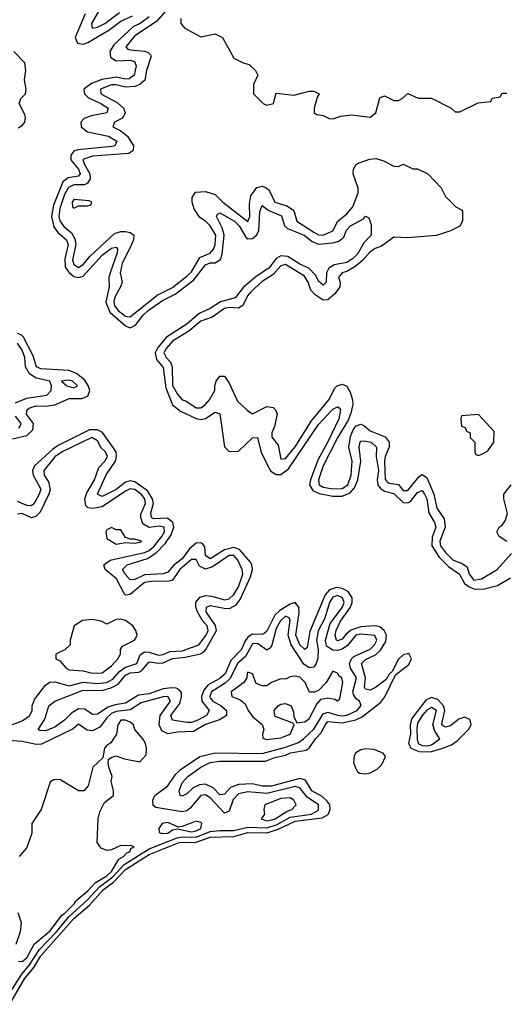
# Model space of a CAD drawing. Header units: inches. Extents: x 2671394 to 2765652, y 830470 to 955458.
# Tile 103 of 256: x 2737520 to 2739584, y 832522 to 836705. Entities that reach past the tile are written whole.
import ezdxf

# ---------------------------------------------------------------- set-up
doc = ezdxf.new("R2010")
doc.units = ezdxf.units.IN
doc.header["$MEASUREMENT"] = 0
doc.layers.add('C7833', color=7, linetype='Continuous')

msp = doc.modelspace()

# ---------------------------------------------------------------- linework, layer by layer
at = {"layer": 'C7833', "color": 2}
for points, elevation in [([(2738147.8, 836752.2), (2738102, 836698), (2738010, 836637.2), (2737970.5, 836590), (2737980.2, 836580.3), (2737990, 836578), (2738052.2, 836572.2), (2738066.1, 836566.1), (2738075.6, 836555.6), (2738078.4, 836550), (2738058.5, 836490), (2738051.1, 836448.9), (2738030.4, 836430), (2738010, 836421.2), (2737970, 836419), (2737930, 836428.9), (2737910, 836428.9), (2737863.7, 836410), (2737865.3, 836390), (2737933.6, 836353.6), (2737961.1, 836330), (2737968.5, 836310), (2737962.9, 836297.1), (2737953.6, 836286.4), (2737922.8, 836270), (2737916, 836250), (2737950, 836234), (2737978, 836210), (2738003.1, 836170), (2738002, 836150), (2737983.4, 836136.6), (2737830, 836126.2), (2737788.5, 836111.5), (2737795.2, 836090), (2737818.4, 836050), (2737818.8, 836030), (2737808.6, 836011.4), (2737796.1, 836003.9), (2737750, 836003.2), (2737727.1, 835992.9), (2737710, 835962.4), (2737690, 835903.7), (2737686, 835870), (2737690, 835850.7), (2737707.3, 835827.3), (2737740.1, 835800.1), (2737754.6, 835774.6), (2737758.2, 835750), (2737745.1, 835685.1), (2737750, 835665.3), (2737770, 835653.1), (2737790, 835666), (2737818.8, 835701.2), (2737922.9, 835797.1), (2737950, 835806.3), (2737970, 835806), (2737990, 835801.6), (2738004.9, 835790), (2738003.7, 835770), (2737995.6, 835750), (2737955.2, 835670), (2737947.1, 835630), (2737955.3, 835590), (2737949, 835570), (2737925.8, 835530), (2737920.6, 835510), (2737923.5, 835490), (2737938.6, 835470), (2737970, 835446.5), (2737990, 835442.8), (2738104.5, 835535.5), (2738170, 835567.7), (2738230, 835615.8), (2738250, 835634.9), (2738285.5, 835694.5), (2738330, 835714), (2738343.5, 835730), (2738350.8, 835750.8), (2738352.8, 835790), (2738330, 835829.5), (2738310, 835849.5), (2738285.4, 835865.4), (2738262, 835902), (2738252.7, 835930), (2738252.7, 835950), (2738267.2, 835972.8), (2738310, 835975.8), (2738350, 835963.1), (2738383.1, 835930), (2738490, 835848), (2738498.3, 835870), (2738496.8, 835923.2), (2738502.9, 835957.1), (2738528.1, 835991.9), (2738550, 835998.4), (2738570, 835990.4), (2738580.6, 835980.6), (2738604.9, 835930), (2738655.1, 835915.1), (2738679.1, 835899.1), (2738685.7, 835890), (2738697.1, 835850), (2738770, 835802.3), (2738790, 835791.8), (2738810, 835790.4), (2738850, 835808.4), (2738871.8, 835850), (2738910, 835880.5), (2738935.6, 835910), (2738958, 835970), (2738958, 835990), (2738937.6, 836050), (2738938.4, 836070), (2738949.4, 836090), (2738962, 836098), (2739006.7, 836113.3), (2739035.1, 836115.1), (2739066.4, 836106.4), (2739110, 836082.8), (2739130, 836082), (2739150, 836092), (2739190, 836072), (2739210, 836072), (2739254, 836050), (2739311.1, 835991.1), (2739330, 835954), (2739374, 835910), (2739398, 835898), (2739402, 835890), (2739402, 835850), (2739390, 835828), (2739351.1, 835808.9), (2739290.7, 835789.3), (2739170, 835779.3), (2739110, 835780.9), (2739056.9, 835743.1), (2739030, 835733.7), (2739010, 835719.7), (2738976.9, 835683.1), (2738944, 835656), (2738910, 835635), (2738890, 835629.4), (2738874.9, 835610), (2738881.3, 835590), (2738880.4, 835570), (2738859.5, 835540.5), (2738830, 835515.1), (2738810, 835513.3), (2738775.9, 835535.9), (2738756.9, 835556.9), (2738745.6, 835590), (2738730, 835615.4), (2738650, 835665.1), (2738630, 835659.1), (2738597.3, 835622.7), (2738550, 835593.6), (2738502.6, 835550), (2738487.6, 835532.4), (2738468.4, 835491.6), (2738450, 835480.4), (2738410, 835482.4), (2738390, 835478.4), (2738337.8, 835442.2), (2738290, 835424.2), (2738238.1, 835381.9), (2738170, 835339.8), (2738143.2, 835310), (2738132.9, 835290), (2738142.6, 835270), (2738160.2, 835250), (2738168.3, 835230), (2738170, 835151), (2738190, 835114.9), (2738210, 835090.8), (2738226.4, 835086.4), (2738270, 835057.1), (2738290, 835056.3), (2738309.2, 835070), (2738326, 835090), (2738349, 835130), (2738349, 835150), (2738355.3, 835170), (2738370, 835191.3), (2738390, 835191.3), (2738410, 835162), (2738444.9, 835084.9), (2738486, 835046), (2738510, 835031), (2738570, 835062.8), (2738597.3, 835057.3), (2738607.3, 835047.3), (2738614, 835030), (2738603, 834977), (2738591, 834950), (2738591.3, 834931.3), (2738618, 834898), (2738630, 834838), (2738650, 834841.6), (2738690, 834890.4), (2738759.4, 835000.6), (2738834.3, 835090), (2738859.5, 835140.5), (2738869.5, 835150.5), (2738890, 835157.1), (2738910, 835148), (2738923.7, 835123.7), (2738934, 835090), (2738936, 835070), (2738926.5, 835033.5), (2738916.1, 835003.9), (2738870, 834929.6), (2738810, 834809.5), (2738789.4, 834750), (2738792, 834730), (2738810, 834719.7), (2738850, 834712.3), (2738890, 834714.2), (2738914.4, 834730), (2738928.8, 834770), (2738932.8, 834830), (2738918.7, 834890), (2738925.2, 834934.8), (2738936.6, 834963.4), (2738950, 834980.5), (2738970, 834986.4), (2738982, 834982), (2739010, 834958.7), (2739073.7, 834933.7), (2739090.4, 834910), (2739090.3, 834890), (2739072.7, 834850), (2739070.2, 834830), (2739072.7, 834752.8), (2739082, 834742), (2739090, 834736.5), (2739130, 834730.3), (2739150, 834705.7), (2739170, 834705.3), (2739216.2, 834763.8), (2739230, 834773), (2739250, 834760.5), (2739280.2, 834690), (2739292.2, 834630), (2739324.4, 834584.4), (2739328, 834550), (2739305.6, 834490), (2739308.4, 834470), (2739330, 834441.7), (2739362, 834410), (2739396.9, 834396.9), (2739421.7, 834381.7), (2739430.4, 834350), (2739450, 834324.4), (2739482.7, 834330), (2739548.7, 834370), (2739610, 834438)], 6), ([(2737860.3, 836750), (2737825.2, 836690), (2737827.7, 836670), (2737850, 836673.4), (2737882.4, 836690), (2737944.2, 836735.8)], 6), ([(2738070, 836718), (2738032.2, 836690), (2738004, 836676), (2737920.7, 836599.3), (2737902.7, 836570), (2737906.3, 836546.3), (2737930, 836530.3), (2737990, 836533.8), (2738008.4, 836528.4), (2738014.6, 836510), (2738006.7, 836470), (2737985.1, 836454.9), (2737970, 836453.5), (2737930, 836460.8), (2737869.2, 836450.8), (2737825.5, 836434.5), (2737792.2, 836410), (2737794.9, 836390), (2737812.8, 836372.8), (2737864.9, 836350), (2737896.4, 836330), (2737890, 836309.7), (2737823.2, 836296.8), (2737794.2, 836285.8), (2737780.3, 836270), (2737781.7, 836250), (2737808.4, 836228.4), (2737897.3, 836210), (2737932.2, 836190), (2737924, 836170), (2737913.5, 836166.5), (2737767.4, 836152.6), (2737750, 836146.3), (2737736.9, 836130), (2737737.3, 836110), (2737770.2, 836070), (2737777.4, 836050), (2737770, 836040.5), (2737725.8, 836034.2), (2737703.2, 836016.8), (2737663.1, 835916.9), (2737655.4, 835870), (2737665.4, 835825.4), (2737681.4, 835801.4), (2737718.3, 835770), (2737726.5, 835750), (2737711.8, 835690), (2737713.7, 835653.7), (2737730.8, 835630.8), (2737750, 835614.7), (2737770, 835610.2), (2737790, 835616.1), (2737870, 835705.7), (2737910, 835734.6), (2737930, 835739.1), (2737935.8, 835730), (2737934.3, 835714.3), (2737904.2, 835630), (2737899.5, 835610), (2737900.9, 835570), (2737885.7, 835505.7), (2737902.7, 835462.7), (2737970, 835404.2), (2737990, 835396.9), (2738012.6, 835407.4), (2738044.5, 835450), (2738066.2, 835470), (2738127.2, 835512.8), (2738180.5, 835539.5), (2738259.5, 835600.5), (2738310, 835663.6), (2738330, 835672.1), (2738350, 835672.6), (2738373.3, 835686.7), (2738380.8, 835710), (2738389, 835790), (2738380.7, 835820.7), (2738356.2, 835870), (2738360.1, 835879.9), (2738370, 835885.5), (2738432.7, 835850), (2738452.2, 835830), (2738480.9, 835780.9), (2738490, 835774.3), (2738510, 835776.5), (2738528.2, 835791.8), (2738536.8, 835810), (2738540.4, 835890), (2738550, 835916.3), (2738576.5, 835896.5), (2738632.8, 835872.8), (2738645.7, 835830), (2738657.8, 835817.8), (2738728.2, 835790), (2738762.5, 835762.5), (2738790, 835752.2), (2738850, 835756.9), (2738875.9, 835764.1), (2738897.8, 835782.2), (2738908.2, 835811.8), (2738925.1, 835830), (2738981.2, 835858.8), (2738990, 835871), (2739003.6, 835863.6), (2739014, 835834), (2739013, 835790), (2738983, 835757), (2738954.9, 835710), (2738934.6, 835690), (2738910, 835673.7), (2738855.8, 835664.2), (2738833.7, 835650), (2738824, 835630), (2738823, 835590), (2738810, 835577), (2738790, 835594.5), (2738778.3, 835618.3), (2738749.2, 835649.2), (2738710, 835667.1), (2738659.5, 835699.5), (2738630, 835702), (2738609.3, 835690.7), (2738578.3, 835650), (2738525.3, 835614.7), (2738470.8, 835569.2), (2738436.3, 835523.7), (2738373.4, 835506.6), (2738330, 835478), (2738282.3, 835457.7), (2738230, 835412.2), (2738143.2, 835356.8), (2738107.1, 835312.9), (2738095.9, 835290), (2738101.2, 835261.2), (2738130, 835227.3), (2738141.4, 835141.4), (2738169.3, 835069.3), (2738203, 835043), (2738270, 835011.2), (2738290, 835006.5), (2738310, 835011.4), (2738350, 835038.7), (2738370, 835030.6), (2738390.5, 834890.5), (2738410, 834870.7), (2738450, 834872.4), (2738510, 834928.4), (2738530, 834930.6), (2738546.4, 834866.4), (2738579.7, 834799.7), (2738587.4, 834787.4), (2738610, 834773.8), (2738630, 834773.8), (2738662.8, 834797.2), (2738790, 834985.7), (2738850, 835050.3), (2738870, 835060.4), (2738877.2, 835057.2), (2738883, 835050), (2738875.5, 835010), (2738830, 834911.8), (2738786.4, 834833.6), (2738755.6, 834750), (2738752.2, 834730), (2738765.1, 834705.1), (2738792.1, 834692.1), (2738850, 834681.5), (2738890, 834681.5), (2738924, 834696), (2738942.8, 834717.2), (2738956.8, 834750), (2738969, 834830), (2738962.3, 834890), (2738966.3, 834910), (2738970, 834914.9), (2738983.5, 834916.5), (2739013.4, 834910), (2739036.5, 834890), (2739035, 834850), (2739044.1, 834790), (2739039.3, 834750), (2739042.4, 834730), (2739053.8, 834713.8), (2739070, 834702.8), (2739110, 834692.3), (2739150, 834654.9), (2739170, 834652.6), (2739181.2, 834658.8), (2739210, 834696.5), (2739230, 834704.9), (2739240.9, 834690), (2739250.2, 834670), (2739258, 834610), (2739282.7, 834570), (2739289, 834550), (2739273.3, 834506.7), (2739272, 834470), (2739302.6, 834422.6), (2739342.7, 834382.7), (2739388.9, 834350), (2739410.1, 834310.1), (2739430, 834296.3), (2739450, 834288.1), (2739490, 834285.5), (2739550, 834301.5), (2739605.1, 834334.9)], 2), ([(2737798.7, 836730), (2737756, 836630), (2737766.2, 836606.2), (2737790, 836601.7), (2737810, 836608.9), (2737898.7, 836661.3), (2737950, 836699.6), (2737998.7, 836721.3)], 2), ([(2738204.7, 836710), (2738204.7, 836690), (2738222, 836670), (2738290, 836632), (2738350, 836644.7), (2738382, 836630), (2738430, 836542), (2738470, 836522), (2738495.3, 836515.3), (2738522, 836490), (2738532, 836470), (2738514, 836430), (2738514, 836390), (2738554, 836350), (2738570, 836342), (2738598, 836350), (2738610, 836394), (2738685.4, 836385.4), (2738750, 836402), (2738770, 836402), (2738792, 836390), (2738783.6, 836376.4), (2738772, 836330), (2738772, 836310), (2738782.8, 836302.8), (2738810, 836298), (2738834.6, 836285.4), (2738850, 836284.7), (2738884, 836296), (2738930, 836301), (2739010, 836291.3), (2739034, 836310), (2739050, 836374), (2739070, 836382), (2739110, 836362), (2739130, 836362), (2739146, 836370), (2739170, 836392), (2739212.7, 836372.7), (2739270, 836372), (2739354, 836330), (2739370, 836314), (2739390, 836314), (2739468.4, 836351.6), (2739522, 836358), (2739527.3, 836372.7), (2739562, 836378), (2739570, 836394), (2739590, 836394)], 10), ([(2737513.8, 836246.2), (2737530, 836255.6), (2737541.4, 836270), (2737545.3, 836290), (2737542, 836302), (2737517.3, 836350), (2737524.2, 836370), (2737545.1, 836390), (2737547.7, 836410), (2737539.8, 836450), (2737545.8, 836490), (2737541.5, 836521.5), (2737495.3, 836570)], 2), ([(2737490, 834924.4), (2737550, 834939.6), (2737576.4, 834963.6), (2737579.1, 834990), (2737548.4, 835030), (2737551.8, 835050), (2737563, 835057), (2737590, 835064.4), (2737630, 835063.6), (2737670, 835068.9), (2737730, 835096.1), (2737784, 835096), (2737810, 835105.7), (2737818.7, 835130), (2737811.4, 835151.4), (2737795.1, 835175.1), (2737761.7, 835201.7), (2737730, 835214.8), (2737610, 835222), (2737592, 835230), (2737577.5, 835277.5), (2737536.8, 835356.8), (2737526.3, 835366.3), (2737510, 835372.4)], 2), ([(2737502.2, 835077.8), (2737550, 835097.8), (2737635.3, 835110), (2737654, 835130), (2737655.3, 835150), (2737648.7, 835170), (2737590, 835182.6), (2737561.4, 835201.4), (2737545.1, 835230), (2737542, 835270), (2737530, 835301.6), (2737511, 835331)], 6), ([(2737516, 834970), (2737521.6, 834978.4), (2737525.6, 834990), (2737501.6, 835021.6)], 6), ([(2737477.6, 832522.4), (2737540.5, 832630), (2737580.6, 832679.4), (2737610, 832728), (2737750, 832887.5), (2737816, 832944), (2737876.2, 833010), (2737918.9, 833041.1), (2737970, 833095.8), (2738070, 833158.5), (2738198, 833210), (2738270, 833211.6), (2738330, 833233), (2738430, 833235.3), (2738490, 833252.9), (2738570, 833251.1), (2738615.1, 833264.9), (2738690, 833299.8), (2738805.1, 833314.9), (2738831.2, 833328.8), (2738839.5, 833350), (2738838, 833370), (2738826.1, 833386.1), (2738805.7, 833405.7), (2738762, 833430), (2738734.3, 833474.3), (2738710, 833482.4), (2738589.8, 833449.8), (2738550.2, 833449.8), (2738510, 833458.7), (2738450, 833456), (2738416.5, 833443.5), (2738390, 833414.5), (2738370, 833411.8), (2738341.6, 833441.6), (2738310, 833457.7), (2738284.7, 833455.3), (2738257.6, 833442.4), (2738230, 833417), (2738210, 833406.6), (2738202, 833410), (2738197, 833430), (2738210, 833464), (2738234, 833490), (2738289.6, 833530), (2738330, 833550.2), (2738370, 833555.2), (2738564.9, 833555.1), (2738599.3, 833570), (2738650, 833581.3), (2738670.2, 833590.2), (2738737.4, 833602.6), (2738750, 833610.4), (2738777.4, 833650), (2738803, 833677), (2738817.7, 833710), (2738830, 833724.2), (2738890, 833718), (2738948.6, 833731.4), (2738975.7, 833744.3), (2739054, 833806), (2739071.7, 833828.3), (2739117.5, 833922.5), (2739173.3, 833966.7), (2739184.7, 833990), (2739173.2, 834013.2), (2739150, 834007.8), (2739130, 833989.4), (2739103.4, 833936.6), (2739090, 833925.2), (2739077.2, 833902.8), (2739032.2, 833867.8), (2739010, 833856.9), (2738990, 833860.9), (2738985.1, 833870), (2738989.8, 833910), (2738973, 833970), (2738990, 833987), (2739032.4, 834007.6), (2739053.1, 834026.9), (2739076.1, 834063.9), (2739078.2, 834090), (2739068.5, 834110), (2739050, 834126.4), (2739030, 834131), (2738970, 834126.5), (2738927.8, 834112.2), (2738905.9, 834094.1), (2738890, 834073.3), (2738870, 834067.2), (2738866, 834070), (2738860.4, 834090), (2738864.4, 834110), (2738883.8, 834150), (2738925.5, 834210), (2738932.9, 834230), (2738933.1, 834250), (2738916.4, 834276.4), (2738890, 834289), (2738866.5, 834293.5), (2738836.9, 834283.1), (2738818.1, 834261.9), (2738753.5, 834106.5), (2738742, 834038), (2738731.3, 834030), (2738709.8, 834050), (2738693.5, 834090), (2738707.6, 834187.6), (2738706, 834210), (2738690, 834229.6), (2738670, 834222.6), (2738625.1, 834194.9), (2738604.5, 834175.5), (2738570, 834107.3), (2738560.5, 834099.5), (2738550, 834093), (2738510, 834094.5), (2738490, 834082.2), (2738476.6, 834063.4), (2738462.4, 834030), (2738416.9, 833983.1), (2738393.1, 833926.9), (2738370, 833907.1), (2738320.6, 833879.4), (2738302.9, 833857.1), (2738292.9, 833830), (2738294.7, 833810), (2738324.9, 833770), (2738314.4, 833750), (2738277.1, 833730), (2738250, 833720.3), (2738230, 833719.3), (2738169.6, 833730), (2738162.6, 833750), (2738200, 833800), (2738207.7, 833830), (2738207.1, 833847.1), (2738198.4, 833858.4), (2738185.2, 833865.2), (2738166.7, 833866.7), (2738130, 833862), (2738070, 833841.5), (2738024.3, 833835.7), (2737970, 833801.6), (2737925.4, 833794.6), (2737895.4, 833784.6), (2737850, 833754.7), (2737830, 833753.3), (2737796.8, 833776.8), (2737770, 833778), (2737740, 833760), (2737710, 833729.7), (2737670, 833700.5), (2737630, 833684.7), (2737605.4, 833685.4), (2737599, 833690), (2737626.4, 833733.6), (2737644.5, 833790), (2737669.7, 833810.4), (2737790, 833856.9), (2737870, 833855.2), (2737912.2, 833867.8), (2737938.1, 833881.9), (2737970, 833920.2), (2737990, 833930.2), (2738026.5, 833933.5), (2738039.6, 833940.4), (2738070, 833977.4), (2738110, 833971.8), (2738130, 833973.7), (2738170, 833991), (2738222.6, 833997.4), (2738288.3, 834011.7), (2738300.9, 834019.1), (2738310.6, 834029.4), (2738355.8, 834110), (2738352.2, 834132.2), (2738312.4, 834190), (2738314.5, 834210), (2738330, 834216.9), (2738396, 834204), (2738413.9, 834206.1), (2738439.9, 834220.1), (2738457.1, 834242.9), (2738500.8, 834339.2), (2738508.7, 834370), (2738507.1, 834390), (2738501.1, 834401.1), (2738454.4, 834454.4), (2738430, 834463.5), (2738390, 834453.3), (2738330, 834414.7), (2738310, 834429.3), (2738306.3, 834466.3), (2738298, 834478), (2738290, 834483.5), (2738270, 834481.7), (2738242.2, 834457.8), (2738210, 834414.7), (2738173.8, 834386.2), (2738150, 834358.3), (2738130, 834350.9), (2738050, 834346.5), (2738010, 834327.4), (2737990, 834326.3), (2737968.2, 834350), (2737957.6, 834370), (2737977, 834390), (2738063.3, 834416.7), (2738100, 834440), (2738139, 834481), (2738163, 834517), (2738175.1, 834550), (2738171.1, 834570), (2738148.1, 834588.1), (2738090, 834585.1), (2738079.5, 834590), (2738077.7, 834610), (2738088.2, 834650), (2738084.6, 834670), (2738063.2, 834703.2), (2738010, 834742.8), (2737990, 834747), (2737970, 834740.9), (2737930, 834709.8), (2737870, 834679.7), (2737850, 834689.3), (2737887.9, 834772.1), (2737926.8, 834830), (2737932.1, 834850), (2737929.8, 834869.8), (2737872.3, 834952.3), (2737850, 834963.1), (2737816.7, 834963.3), (2737684, 834896), (2737660.1, 834879.9), (2737583.1, 834810), (2737574.7, 834790), (2737576.9, 834770), (2737610, 834710.7), (2737603.1, 834690), (2737581.3, 834650), (2737570, 834639.7), (2737550, 834641.7), (2737510, 834658.9)], 2), ([(2737430, 833688.4), (2737530, 833726.7), (2737563.7, 833750), (2737573.6, 833770), (2737573.6, 833790), (2737582.6, 833817.4), (2737630, 833878), (2737648.6, 833891.4), (2737670, 833893.1), (2737730, 833875.5), (2737790, 833891), (2737850, 833885.7), (2737889.3, 833890), (2737916.2, 833903.8), (2737944, 833936), (2737966.5, 833953.5), (2738017.7, 833970), (2738032.6, 834007.4), (2738050, 834019.7), (2738070, 834018.4), (2738110, 834005.2), (2738130, 834008.4), (2738158.5, 834021.5), (2738210, 834024.4), (2738281.3, 834050), (2738312.4, 834090), (2738321.2, 834110), (2738316.8, 834130), (2738294.8, 834154.8), (2738275.5, 834190), (2738268.5, 834210), (2738269, 834231), (2738287.5, 834252.5), (2738310, 834258.6), (2738336.7, 834256.7), (2738390, 834241.5), (2738410, 834245.3), (2738430, 834263.7), (2738450, 834295.8), (2738468.6, 834350), (2738465.7, 834370), (2738447.6, 834410), (2738430, 834428.6), (2738410, 834428.9), (2738339.5, 834380.5), (2738310, 834371.7), (2738284.5, 834384.5), (2738270, 834412.3), (2738250, 834412.6), (2738200.2, 834370), (2738170, 834324), (2738150, 834318), (2738090, 834320.2), (2738050, 834315), (2737990, 834263), (2737970, 834260.7), (2737964.9, 834264.9), (2737931.1, 834330), (2737882.9, 834370), (2737877, 834390), (2737904, 834410), (2738050, 834441.9), (2738070, 834451), (2738091.2, 834468.8), (2738123.8, 834510), (2738135, 834530), (2738133.7, 834550), (2738113.4, 834553.4), (2738070, 834547.9), (2738043.8, 834563.8), (2738034.6, 834590), (2738035.5, 834604.5), (2738054.2, 834650), (2738051.4, 834670), (2738036.5, 834690), (2738010, 834709.8), (2737990, 834712.2), (2737970, 834702.2), (2737870, 834635.8), (2737830, 834628.3), (2737811.2, 834631.2), (2737801.3, 834641.3), (2737796.9, 834670), (2737804.8, 834695.2), (2737838, 834750), (2737856.8, 834803.2), (2737882.4, 834830), (2737893.1, 834850), (2737885.1, 834870), (2737866.2, 834886.2), (2737850, 834916.2), (2737826.8, 834930), (2737700.3, 834870), (2737670, 834848.3), (2737622.6, 834790), (2737624.2, 834770), (2737642.2, 834742.2), (2737649.2, 834710), (2737644.2, 834690), (2737607, 834613), (2737590, 834595.8), (2737570, 834589.6), (2737530, 834606.9), (2737510, 834604.7)], 6), ([(2739590, 834488), (2739558, 834510), (2739548, 834530), (2739558, 834550), (2739570, 834558), (2739583.2, 834576.8), (2739592.9, 834607.1), (2739578, 834670), (2739578, 834690), (2739608.7, 834730)], 6), ([(2737470, 832556.5), (2737529, 832651), (2737561.7, 832690), (2737604.8, 832755.2), (2737676.9, 832830), (2737727.3, 832892.7), (2737811.3, 832968.7), (2737859.1, 833020.9), (2737916, 833064), (2737963.9, 833116.1), (2738070, 833183.1), (2738189.9, 833230.1), (2738210, 833233.7), (2738270, 833232.1), (2738330, 833256), (2738370, 833261.1), (2738430, 833260.8), (2738490, 833275.4), (2738570, 833271.7), (2738613.5, 833286.5), (2738670, 833316.8), (2738759.5, 833330), (2738790, 833347.9), (2738789.8, 833370), (2738741.8, 833401.8), (2738710, 833442), (2738690, 833447.3), (2738570, 833418.1), (2738490, 833424.6), (2738450, 833416.8), (2738427.3, 833392.7), (2738410, 833342.7), (2738390, 833334.5), (2738330, 833399.7), (2738310, 833412), (2738290, 833409.7), (2738244.3, 833355.7), (2738230, 833345.1), (2738210, 833339.8), (2738098.4, 833358.4), (2738086.5, 833366.5), (2738085.6, 833390), (2738094.5, 833410), (2738149.8, 833450.2), (2738181.7, 833498.3), (2738201.7, 833518.3), (2738285.2, 833574.8), (2738350, 833590.2), (2738550, 833588.6), (2738650, 833615), (2738704.7, 833635.3), (2738726.6, 833650), (2738770, 833691.5), (2738810, 833756.5), (2738830, 833763.8), (2738870, 833750.2), (2738890, 833748.1), (2738910, 833750.2), (2738954, 833770), (2738971.4, 833791.4), (2738964.5, 833810), (2738950, 833819.7), (2738938.9, 833838.9), (2738935.8, 833850), (2738950.8, 833910), (2738925.7, 833950), (2738921.1, 833970), (2738929.8, 833990.2), (2738940, 834000), (2739010, 834031.7), (2739028.3, 834050), (2739037.7, 834070), (2739029.6, 834089.6), (2738970, 834094.5), (2738949, 834090), (2738913.7, 834046.3), (2738890, 834030.8), (2738870, 834025.6), (2738850, 834026.6), (2738823.8, 834043.8), (2738819.8, 834070), (2738839.5, 834140.5), (2738891.5, 834210), (2738898.4, 834230), (2738892.3, 834250), (2738870, 834258.8), (2738850, 834251.9), (2738836.9, 834230), (2738817, 834163), (2738789, 834109), (2738781.3, 834070), (2738788.2, 834030), (2738786.6, 833993.4), (2738780.2, 833970), (2738770, 833955.1), (2738750, 833952.6), (2738726.9, 833966.9), (2738673.2, 834050), (2738660.7, 834090), (2738670, 834154), (2738664.7, 834164.7), (2738650, 834170.8), (2738627.9, 834152.1), (2738610, 834118.4), (2738592, 834048), (2738584.4, 834035.6), (2738570, 834027.6), (2738530, 834055.8), (2738510, 834054.2), (2738479.7, 834000.3), (2738445.8, 833970), (2738413.9, 833906.1), (2738392.7, 833887.3), (2738334.4, 833850), (2738327.7, 833830), (2738330, 833824.4), (2738340.3, 833810), (2738375.8, 833790), (2738398.7, 833770), (2738398.4, 833750), (2738369.3, 833730.7), (2738310, 833710.7), (2738258.4, 833681.6), (2738190, 833679.1), (2738150, 833671.3), (2738124.5, 833684.5), (2738112.4, 833710), (2738117.2, 833750), (2738161.1, 833810), (2738150, 833829.5), (2738130, 833828.4), (2738036.2, 833803.8), (2737990, 833773.5), (2737930, 833766), (2737910, 833757.3), (2737890, 833739.7), (2737860, 833700), (2737830, 833683.6), (2737807, 833687), (2737770, 833713.2), (2737747.5, 833692.5), (2737612, 833627.9), (2737590, 833626.4), (2737530, 833639.3), (2737470, 833643.5)], 6), ([(2737514.6, 832705.4), (2737530, 832703.8), (2737550, 832720.5), (2737582.2, 832777.8), (2737650, 832834.9), (2737698.4, 832901.6), (2737710, 832908.2), (2737752, 832950), (2737758.2, 832961.8), (2737810, 833004.6), (2737841, 833039), (2737890, 833068.8), (2737910, 833086.8), (2737941.5, 833138.5), (2737961.2, 833150), (2737974.7, 833165.3), (2737988.7, 833170), (2737993.6, 833186.4), (2738006, 833190), (2737996.4, 833196.4), (2737950, 833197.2), (2737910, 833179), (2737890, 833175.3), (2737865.6, 833185.6), (2737848.7, 833210), (2737853.2, 833310), (2737860.2, 833339.8), (2737880.2, 833379.8), (2737918, 833410), (2737919, 833430), (2737909.2, 833470), (2737913.2, 833490), (2737899, 833530), (2737895.3, 833550), (2737898, 833562), (2737908.4, 833571.6), (2737930, 833578), (2737964.9, 833564.9), (2738030, 833552), (2738057.2, 833582.8), (2738059, 833610), (2738054, 833630), (2738044, 833650), (2738009, 833690), (2738004, 833710), (2737990, 833721.2), (2737970, 833729.2), (2737950, 833729), (2737937.3, 833710), (2737931, 833670), (2737907.1, 833632.9), (2737890, 833622), (2737881, 833610), (2737874, 833570), (2737831.3, 833530), (2737811, 833450), (2737792, 833430), (2737770, 833428.7), (2737690, 833478), (2737663.6, 833476.4), (2737650, 833466), (2737611.3, 833350), (2737572, 833290), (2737571.3, 833250), (2737550.7, 833189.3), (2737518, 833150)], 10), ([(2737512.7, 832912.7), (2737526.8, 832870), (2737521.6, 832830), (2737503.4, 832776.6)], 10)]:
    msp.add_lwpolyline(points, dxfattribs=dict(at, elevation=elevation))
for points, elevation in [([(2737750, 835942), (2737742.8, 835930), (2737744.7, 835910), (2737750, 835904.7), (2737770, 835914), (2737810, 835914), (2737822, 835918), (2737826, 835930), (2737815.3, 835935.3)], 10), ([(2737726.1, 835173.9), (2737698, 835170), (2737721, 835150), (2737750, 835141.3), (2737766, 835150), (2737744, 835170)], 6), ([(2739470, 835028), (2739398, 835022), (2739394, 835010), (2739398, 834978), (2739412.7, 834972.7), (2739418, 834958), (2739434, 834950), (2739434, 834930), (2739454, 834910), (2739454, 834870), (2739458, 834858), (2739470, 834854), (2739490, 834862), (2739510, 834874), (2739535.3, 834910), (2739536.4, 834956.4)], 10), ([(2737910, 834548), (2737890, 834538), (2737886, 834530), (2737890, 834502), (2737930, 834478), (2737970, 834484.7), (2738010, 834481), (2738030, 834486), (2738038, 834490), (2738010, 834499), (2737990, 834498), (2737970, 834506), (2737950, 834538), (2737930, 834538)], 10), ([(2737950, 834159.3), (2737930, 834157.2), (2737890, 834138), (2737866, 834150), (2737830, 834157.2), (2737787.1, 834152.9), (2737752, 834130), (2737734, 834070), (2737734, 834050), (2737711.6, 834028.4), (2737674, 834010), (2737674, 833990), (2737690, 833982), (2737718, 833950), (2737730, 833942.8), (2737790, 833939.1), (2737822, 833930), (2737850, 833928.9), (2737870, 833930.8), (2737910, 833960.7), (2737937.2, 833990), (2737948.7, 834010), (2737948, 834030), (2737956.4, 834043.6), (2738008, 834070), (2738016.5, 834083.5), (2738019, 834090), (2738014, 834110), (2738001.2, 834130), (2737970, 834153.2)], 10), ([(2738850, 833938), (2738822.8, 833890), (2738790, 833855.3), (2738771.3, 833848.7), (2738751.1, 833848.9), (2738733.2, 833890), (2738710, 833912), (2738690, 833917.2), (2738670, 833914), (2738650, 833904), (2738630, 833905.2), (2738590, 833889), (2738570, 833875.3), (2738550, 833875.3), (2738525.6, 833885.6), (2738510, 833926), (2738490, 833934), (2738486, 833930), (2738484.7, 833910), (2738472, 833890), (2738418, 833850), (2738422, 833830), (2738456.3, 833816.3), (2738478.8, 833798.8), (2738491.3, 833770), (2738510, 833744.7), (2738550.8, 833710.8), (2738558, 833690), (2738552, 833670), (2738552.7, 833652.7), (2738570, 833647.7), (2738630, 833654), (2738668.7, 833670), (2738686, 833710), (2738678, 833718), (2738605.2, 833745.2), (2738602, 833770), (2738618, 833790), (2738630, 833798), (2738650, 833801), (2738674, 833790), (2738683.6, 833763.6), (2738684.7, 833744.7), (2738698, 833718), (2738730, 833722), (2738750, 833734.8), (2738782.4, 833797.6), (2738800.9, 833819.1), (2738830, 833824), (2738858.5, 833818.5), (2738870, 833811.3), (2738880.4, 833819.6), (2738893.6, 833890), (2738888.7, 833910), (2738877, 833917), (2738870, 833928.7)], 10), ([(2739270, 833825.6), (2739245.4, 833814.6), (2739185.4, 833734.6), (2739179.3, 833710), (2739180.2, 833670), (2739172.6, 833630), (2739181.6, 833610), (2739217.1, 833597.1), (2739264.7, 833595.3), (2739310, 833607.1), (2739355.4, 833624.6), (2739378.4, 833641.6), (2739427.1, 833690), (2739438.5, 833710), (2739437.4, 833717.4), (2739432.7, 833732.7), (2739410, 833742.2), (2739385.9, 833734.1), (2739350, 833705.3), (2739330, 833700.4), (2739323.3, 833703.3), (2739313.6, 833710), (2739313.3, 833713.3), (2739326.2, 833770), (2739320.9, 833790), (2739296.8, 833816.8)], 2), ([(2739270, 833783.1), (2739250, 833771.9), (2739230, 833749.7), (2739210, 833716.9), (2739207.2, 833692.8), (2739208.8, 833648.8), (2739214, 833630), (2739230, 833621.5), (2739250, 833620.1), (2739270, 833625.1), (2739305.1, 833650), (2739283.5, 833683.5), (2739276.2, 833710), (2739290.7, 833770)], 6), ([(2738990, 833608.2), (2738970, 833604.1), (2738948.5, 833591.5), (2738941.8, 833578.2), (2738938.6, 833550), (2738946.5, 833526.5), (2738953.4, 833513.4), (2738964.7, 833504.7), (2738990, 833501.1), (2739010, 833505.8), (2739038.5, 833521.5), (2739059, 833540.9), (2739075.1, 833575.1), (2739065.2, 833590), (2739025.1, 833605.1)], 2), ([(2738670, 833399.5), (2738630, 833396.9), (2738562, 833370), (2738558, 833350), (2738561, 833330), (2738546, 833310), (2738570, 833301.6), (2738590, 833306), (2738605.2, 833310), (2738656.6, 833343.4), (2738676, 833350), (2738695.3, 833370), (2738685.2, 833390)], 10), ([(2738270, 833301.2), (2738210, 833277.2), (2738195.3, 833275.3), (2738150, 833294.5), (2738126, 833290), (2738111.3, 833270), (2738112, 833252), (2738127.5, 833247.5), (2738150, 833248.9), (2738170, 833264), (2738190, 833268), (2738250, 833255.5), (2738270, 833259.3), (2738289.2, 833270), (2738294, 833290), (2738290, 833295.3)], 10)]:
    msp.add_lwpolyline(points, close=True, dxfattribs=dict(at, elevation=elevation))

doc.saveas('drawing.dxf')
